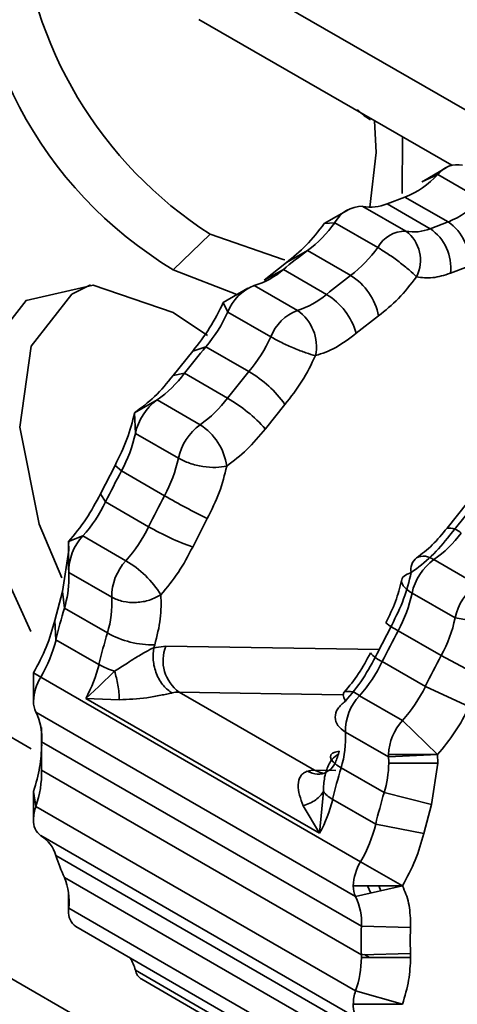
# Model space of a CAD drawing. Header units: millimetres. Extents: x 0 to 420, y 0 to 297.
# Tile 79 of 110: x 304.669 to 305.508, y 114.271 to 116.158. Entities that reach past the tile are written whole.
import ezdxf

# ---------------------------------------------------------------- set-up
doc = ezdxf.new("R2010")
doc.units = ezdxf.units.MM

msp = doc.modelspace()

# ---------------------------------------------------------------- linework, layer by layer
at = {"color": 8, "linetype": 'Continuous', "lineweight": 35}
for p, q in [((305.0375, 116.2652), (305.6334, 115.9212)), ((304.949, 114.9573), (305.3579, 114.9505)), ((304.9746, 114.8692), (305.2872, 114.864)), ((304.711, 114.7741), (304.711, 114.7847)), ((305.275, 114.7188), (305.2339, 114.7195)), ((305.342, 114.4837), (305.3357, 114.4976)), ((305.3572, 114.4976), (305.3614, 114.4882)), ((305.3298, 114.366), (305.3394, 114.3604))]:
    msp.add_line(p, q, dxfattribs=at)
at = {"color": 7, "linetype": 'Continuous', "lineweight": 35}
for p, q in [((305.0125, 116.1586), (305.4969, 115.8789)), ((305.4017, 115.8249), (305.4027, 115.9333)), ((305.4398, 115.8472), (305.4701, 115.8611)), ((305.487, 115.8744), (305.4401, 115.8474)), ((305.4701, 115.8611), (305.5526, 115.8134)), ((305.4074, 115.8179), (305.373, 115.8051)), ((305.373, 115.8051), (305.4555, 115.7574)), ((305.4074, 115.8179), (305.4899, 115.7703)), ((305.2998, 115.7944), (305.2526, 115.7672)), ((305.409, 115.7526), (305.3266, 115.8002)), ((305.2526, 115.7672), (305.2727, 115.7689)), ((305.2727, 115.7689), (305.3552, 115.7213)), ((305.4899, 115.7703), (305.4555, 115.7574)), ((304.9633, 115.6787), (305.034, 115.7467)), ((305.2208, 115.7154), (305.18, 115.6924)), ((305.3033, 115.6678), (305.2208, 115.7154)), ((305.18, 115.6924), (305.1372, 115.659)), ((305.085, 115.631), (304.9633, 115.6787)), ((305.1372, 115.659), (305.1743, 115.6791)), ((305.1743, 115.6791), (305.2568, 115.6315)), ((305.4945, 115.6719), (305.5288, 115.6847)), ((305.1063, 115.6433), (305.0592, 115.6161)), ((305.2011, 115.6009), (305.1186, 115.6485)), ((305.0592, 115.6161), (305.0677, 115.5977)), ((304.9633, 115.597), (305.029, 115.5527)), ((305.0677, 115.5977), (305.1502, 115.5501)), ((305.314, 115.5569), (305.3567, 115.5903)), ((305.0006, 115.5227), (304.963, 115.4759)), ((305.0258, 115.531), (305.0006, 115.5227)), ((305.1083, 115.4834), (305.0258, 115.531)), ((304.963, 115.4759), (304.985, 115.4802)), ((304.985, 115.4802), (305.0674, 115.4326)), ((304.9321, 115.4291), (304.889, 115.4045)), ((305.0146, 115.3815), (304.9321, 115.4291)), ((305.1398, 115.3739), (305.1774, 115.4207)), ((304.889, 115.4045), (304.8906, 115.365)), ((304.8906, 115.365), (304.9731, 115.3173)), ((304.8516, 115.3037), (304.8237, 115.2492)), ((304.8639, 115.293), (304.8516, 115.3037)), ((304.9464, 115.2454), (304.8639, 115.293)), ((304.8237, 115.2492), (304.8336, 115.2338)), ((304.8336, 115.2338), (304.9161, 115.1861)), ((305.528, 115.2331), (305.4882, 115.1836)), ((305.0005, 115.1472), (305.0284, 115.2017)), ((305.5309, 115.2166), (305.4933, 115.1698)), ((304.79, 115.1684), (304.7627, 115.1578)), ((304.8725, 115.1208), (304.79, 115.1684)), ((304.7634, 115.1413), (304.7627, 115.1578)), ((304.7627, 115.1578), (304.7628, 115.1545)), ((304.7627, 115.1547), (304.7627, 115.1033)), ((304.7634, 115.1413), (304.7511, 115.0619)), ((305.5449, 115.0754), (305.4624, 115.123)), ((304.7629, 115.0986), (304.8454, 115.051)), ((304.7511, 115.0619), (304.7362, 115.0062)), ((304.7546, 115.0302), (304.7511, 115.0619)), ((305.4209, 115.0588), (305.5034, 115.0112)), ((304.8371, 114.9825), (304.7546, 115.0302)), ((305.5034, 115.0112), (305.5961, 114.9962)), ((304.7362, 115.0062), (304.7384, 114.9696)), ((305.382, 114.9976), (305.3541, 114.9431)), ((305.4767, 114.9393), (305.3942, 114.9869)), ((304.7384, 114.9696), (304.8209, 114.922)), ((304.9278, 114.9598), (304.9262, 114.9543)), ((304.9262, 114.9543), (304.949, 114.9573)), ((305.5588, 114.8955), (305.4767, 114.9393)), ((305.3639, 114.9276), (305.4464, 114.88)), ((304.6955, 114.8514), (304.6955, 114.9058)), ((304.7094, 114.8979), (304.6955, 114.9058)), ((305.3222, 114.5441), (304.7094, 114.8979)), ((304.8203, 114.88), (304.8509, 114.9095)), ((304.7958, 114.8572), (304.8203, 114.88)), ((305.4464, 114.88), (305.5308, 114.841)), ((305.2339, 114.7195), (304.9746, 114.8692)), ((305.4028, 114.8147), (305.3203, 114.8623)), ((304.7958, 114.8572), (305.2436, 114.5986)), ((304.8598, 114.8546), (304.7958, 114.8572)), ((304.7, 114.8309), (305.3128, 114.4771)), ((305.4699, 114.7496), (305.4028, 114.8147)), ((304.6215, 114.8009), (304.6911, 114.7607)), ((304.7105, 114.801), (304.711, 114.7762)), ((304.7105, 114.7466), (304.7105, 114.7866)), ((305.2933, 114.7925), (305.3758, 114.7449)), ((305.3238, 114.4203), (304.711, 114.7741)), ((305.2814, 114.7557), (305.2798, 114.7502)), ((305.3756, 114.7496), (305.4699, 114.7496)), ((305.3758, 114.7449), (305.4699, 114.7496)), ((305.4699, 114.7496), (305.4705, 114.7331)), ((305.3762, 114.7331), (305.4705, 114.7331)), ((305.4705, 114.7331), (305.4582, 114.6537)), ((304.711, 114.7196), (305.3238, 114.3658)), ((305.3674, 114.6764), (305.2849, 114.724)), ((304.6955, 114.6245), (304.6955, 114.6789)), ((304.7, 114.6501), (304.6955, 114.6789)), ((305.2511, 114.6785), (305.2436, 114.5986)), ((305.4582, 114.6537), (305.3674, 114.6764)), ((305.2688, 114.6635), (305.3513, 114.6158)), ((305.4582, 114.6537), (305.4433, 114.598)), ((305.3128, 114.2963), (304.7, 114.6501)), ((305.2436, 114.5986), (305.2124, 114.651)), ((305.3513, 114.6158), (305.4433, 114.598)), ((304.7094, 114.594), (305.3222, 114.2402)), ((304.2208, 114.5696), (304.9044, 114.175)), ((305.3513, 114.202), (304.7384, 114.5558)), ((305.4027, 114.4976), (305.3222, 114.5441)), ((304.7546, 114.5139), (305.3674, 114.1601)), ((305.4027, 114.4976), (305.3084, 114.4976)), ((305.3128, 114.4771), (305.4027, 114.4976)), ((304.7627, 114.4501), (304.7627, 114.4812)), ((304.7629, 114.455), (304.7629, 114.4685)), ((305.3758, 114.1012), (304.7629, 114.455)), ((304.7766, 114.4196), (305.3894, 114.0658)), ((305.4181, 114.4181), (305.3238, 114.4203)), ((305.4181, 114.4181), (305.4176, 114.3928)), ((305.4182, 114.4258), (305.4181, 114.4181)), ((305.4176, 114.3928), (305.4181, 114.368)), ((305.3238, 114.3658), (305.4181, 114.368)), ((305.3239, 114.3604), (305.4182, 114.3604)), ((305.4181, 114.368), (305.4182, 114.3604)), ((305.5034, 113.9823), (304.8906, 114.3361)), ((304.9028, 114.3187), (305.5157, 113.9649)), ((305.4027, 114.2707), (305.3128, 114.2963)), ((305.4027, 114.2707), (305.3084, 114.2707))]:
    msp.add_line(p, q, dxfattribs=at)
at = {"color": 7, "linetype": 'Continuous', "lineweight": 35, "flags": 128}
for points in [[(305.3488, 115.9644), (305.3522, 115.9033), (305.34, 115.7987)], [(305.034, 115.7467), (305.1738, 115.6981), (305.1769, 115.6978)], [(304.6904, 114.9856), (304.6147, 115.1501), (304.5749, 115.3482), (304.5983, 115.5138), (304.6811, 115.6199), (304.8097, 115.6492), (304.9633, 115.597)], [(304.8047, 115.6496), (304.7689, 115.6321), (304.6912, 115.5324), (304.6692, 115.3769), (304.7065, 115.1908), (304.7496, 115.0882)], [(305.2931, 114.8516), (305.2901, 114.8585), (305.2891, 114.864), (305.29, 114.8681), (305.2915, 114.8697)], [(305.2849, 114.724), (305.2765, 114.7294), (305.2702, 114.7348), (305.2661, 114.7399), (305.2644, 114.7446), (305.2651, 114.7486), (305.2683, 114.7519), (305.2738, 114.7543), (305.2814, 114.7557)]]:
    msp.add_lwpolyline(points, dxfattribs=at)
at = {"color": 8, "linetype": 'Continuous', "lineweight": 35, "flags": 128}
msp.add_lwpolyline([(305.2502, 114.714), (305.2435, 114.7154), (305.2339, 114.7195)], dxfattribs=at)
at = {"color": 7, "linetype": 'Continuous', "lineweight": 35}
for centre, radius, start, end in [((305.374, 116.3625), 0.7976, 176.6164, 239.0068), ((305.4659, 116.4191), 0.7992, 184.4757, 237.2862), ((305.5078, 115.833), 0.047, 77.6156, 143.3632), ((305.34, 115.9828), 0.1782, 292.2119, 316.8835), ((305.3416, 115.8816), 0.0828, 259.5287, 292.3092), ((305.4225, 115.9352), 0.1782, 292.2119, 316.8835), ((305.3257, 115.7397), 0.0606, 89.2419, 151.1585), ((305.0759, 115.9081), 0.241, 306.9421, 324.7253), ((305.4399, 115.6959), 0.0897, 352.8678, 56.0976), ((305.4082, 115.6921), 0.0606, 89.2419, 151.1585), ((305.4241, 115.834), 0.0828, 259.5287, 292.3092), ((305.3682, 115.697), 0.069, 332.4989, 53.7211), ((305.4055, 115.683), 0.0897, 352.8679, 56.0975), ((305.8098, 114.9132), 0.9953, 126.2887, 129.6844), ((305.1584, 115.8605), 0.241, 306.9421, 324.7253), ((305.0756, 115.7927), 0.1505, 286.5807, 310.9813), ((305.8923, 114.8656), 0.9953, 126.2887, 129.6844), ((305.2418, 115.5682), 0.117, 10.8694, 58.3209), ((305.1508, 115.5654), 0.0892, 111.1597, 158.702), ((305.1581, 115.7451), 0.1505, 286.5807, 310.9813), ((305.1899, 115.521), 0.1292, 16.1351, 58.7993), ((304.8082, 115.714), 0.2843, 319.953, 335.8712), ((305.2333, 115.5177), 0.0892, 111.1599, 158.7018), ((305.1531, 115.5312), 0.0846, 348.3073, 55.4592), ((304.8907, 115.6664), 0.2843, 319.953, 335.8712), ((306.0555, 114.6614), 1.3478, 139.8185, 142.5922), ((306.138, 114.6138), 1.3478, 139.8185, 142.5922), ((304.9963, 115.2908), 0.2228, 35.6472, 59.8256), ((304.8, 115.6188), 0.2311, 304.8702, 323.1601), ((304.9949, 115.343), 0.1066, 126.0969, 168.1193), ((304.8825, 115.5711), 0.2311, 304.87, 323.1602), ((304.9184, 115.175), 0.2975, 41.938, 59.9481), ((305.0774, 115.2954), 0.1066, 126.0969, 168.1193), ((304.9557, 115.2873), 0.1111, 7.8126, 58.0018), ((304.6332, 115.4196), 0.2631, 331.2526, 348.0202), ((304.7157, 115.372), 0.2631, 331.2526, 348.0202), ((306.1231, 114.611), 1.432, 151.5597, 154.2238), ((306.2056, 114.5634), 1.432, 151.5597, 154.2238), ((305.6315, 116.4317), 1.3699, 239.9953, 243.8831), ((304.5795, 115.356), 0.282, 318.2977, 334.3061), ((304.662, 115.3084), 0.282, 318.2977, 334.3061), ((305.1714, 115.6284), 0.5106, 239.9976, 250.447), ((304.8633, 115.0998), 0.1004, 136.8977, 180.691), ((305.3303, 115.3126), 0.2311, 304.8702, 323.1601), ((305.4478, 115.104), 0.0291, 128.6998, 191.2804), ((304.9458, 115.0522), 0.1004, 136.8977, 180.691), ((304.7743, 114.9527), 0.1947, 31.9399, 59.7123), ((305.5252, 115.0369), 0.1066, 126.0969, 168.1193), ((304.5608, 115.0893), 0.2026, 343.0277, 359.3124), ((304.6163, 115.087), 0.1471, 359.9514, 4.538), ((305.6077, 114.9893), 0.1066, 126.0969, 168.1193), ((304.6542, 115.0396), 0.1915, 342.6739, 3.4223), ((305.1636, 115.1134), 0.2631, 331.2526, 348.0202), ((305.8989, 114.6926), 1.1931, 163.5639, 166.573), ((305.2461, 115.0658), 0.2631, 331.2526, 348.0202), ((305.9814, 114.645), 1.1931, 163.5639, 166.573), ((304.9233, 115.1344), 0.1746, 240.43, 271.5006), ((306.6534, 114.3049), 1.432, 151.5597, 154.2238), ((304.4764, 115.034), 0.2699, 329.7164, 346.2024), ((305.0182, 114.9296), 0.0745, 158.2096, 234.1867), ((306.7359, 114.2573), 1.432, 151.5597, 154.2238), ((304.5613, 114.9855), 0.2673, 331.3019, 346.2529), ((304.8896, 115.0448), 0.1407, 240.7905, 254.0282), ((305.1098, 115.0499), 0.282, 318.2977, 334.3061), ((304.7917, 114.8481), 0.0962, 148.8142, 178.0407), ((305.1923, 115.0022), 0.282, 318.2977, 334.3061), ((304.9742, 114.8183), 0.0509, 89.511, 105.1104), ((305.3936, 114.7937), 0.1004, 136.8977, 180.691), ((304.7395, 114.8502), 0.044, 178.423, 206.0199), ((304.5976, 114.7815), 0.1137, 356.2431, 25.7087), ((305.479, 114.7445), 0.1035, 137.3406, 177.2064), ((305.1021, 114.781), 0.1915, 342.6739, 3.4223), ((305.5194, 114.7464), 0.8088, 178.0407, 179.9909), ((305.4342, 114.7495), 0.0586, 179.9421, 184.5475), ((305.4722, 114.7464), 0.7617, 179.9891, 182.019), ((305.1736, 114.7355), 0.2026, 343.0277, 359.3124), ((305.2292, 114.7332), 0.1471, 359.9514, 4.538), ((304.5081, 114.7161), 0.2029, 341.0167, 0.9748), ((305.2335, 114.6686), 0.0509, 89.5107, 105.1096), ((306.4292, 114.3864), 1.1931, 163.5639, 166.573), ((306.5117, 114.3388), 1.1931, 163.5639, 166.573), ((305.0092, 114.727), 0.2673, 331.3019, 346.2529), ((304.7787, 114.6233), 0.0832, 161.1744, 179.1654), ((304.7289, 114.6212), 0.0335, 174.3598, 234.4157), ((305.0892, 114.6802), 0.2699, 329.7164, 346.2024), ((304.6746, 114.5373), 0.0665, 16.0801, 58.4028), ((305.1559, 114.6925), 0.4393, 198.1423, 204.0007), ((305.4045, 114.4943), 0.0962, 148.8142, 178.0407), ((304.6404, 114.4676), 0.1232, 354.1208, 22.0332), ((305.3523, 114.4964), 0.044, 178.423, 206.0199), ((305.2104, 114.4278), 0.1137, 356.2431, 25.7087), ((304.7958, 114.4467), 0.0333, 174.1056, 234.5814), ((304.8296, 114.4501), 0.0669, 175.7445, 179.9601), ((306.1087, 114.3931), 0.7853, 178.0113, 181.9887), ((304.8093, 114.3153), 0.084, 14.358, 31.7495), ((305.116, 114.3634), 0.2079, 341.1727, 359.1663), ((305.1715, 114.3605), 0.1525, 359.9881, 2.0164), ((304.9171, 114.3417), 0.0271, 191.9221, 238.1815), ((305.3915, 114.2695), 0.0832, 161.1744, 179.1654), ((305.3417, 114.2674), 0.0335, 174.3598, 234.4157)]:
    msp.add_arc(centre, radius, start, end, dxfattribs=at)
at = {"color": 8, "linetype": 'Continuous', "lineweight": 35}
for centre, radius, start, end in [((305.4898, 115.1453), 0.0384, 48.4345, 92.3625), ((305.443, 115.0978), 0.0318, 52.387, 114.8146), ((305.4605, 115.1178), 0.1467, 232.2105, 243.1635), ((305.3859, 114.9816), 0.0583, 219.8438, 247.8548), ((305.2985, 114.8371), 0.0334, 49.044, 102.0299)]:
    msp.add_arc(centre, radius, start, end, dxfattribs=at)
at = {"color": 7, "linetype": 'Continuous', "lineweight": 35}
for points, knots in [([(305.3165, 115.9859), (305.3207, 115.9816), (305.3288, 115.9735), (305.3374, 115.9685), (305.3415, 115.9661)], [0, 0, 0, 0, 0.520444, 1, 1, 1, 1]), ([(305.2526, 115.7672), (305.2414, 115.7527), (305.2189, 115.7237), (305.1929, 115.7028), (305.18, 115.6924)], [0, 0, 0, 0, 0.499998, 1, 1, 1, 1]), ([(305.4294, 115.6651), (305.4252, 115.6693), (305.4166, 115.6777), (305.3968, 115.6936), (305.3749, 115.7093), (305.3618, 115.7173), (305.3552, 115.7213)], [0, 0, 0, 0, 0.2499936, 0.4999904, 0.7499937, 1, 1, 1, 1]), ([(305.4294, 115.6651), (305.4395, 115.6638), (305.4598, 115.6611), (305.4829, 115.6683), (305.4945, 115.6719)], [0, 0, 0, 0, 0.499998, 1, 1, 1, 1]), ([(305.3567, 115.5903), (305.3697, 115.6007), (305.3957, 115.6216), (305.4182, 115.6506), (305.4294, 115.6651)], [0, 0, 0, 0, 0.500002, 1, 1, 1, 1]), ([(305.0592, 115.6161), (305.051, 115.5994), (305.0345, 115.566), (305.0119, 115.5371), (305.0006, 115.5227)], [0, 0, 0, 0, 0.500001, 1, 1, 1, 1]), ([(305.2359, 115.5141), (305.2302, 115.5156), (305.2186, 115.5188), (305.1949, 115.528), (305.1704, 115.539), (305.1569, 115.5464), (305.1502, 115.5501)], [0, 0, 0, 0, 0.249995, 0.499994, 0.749994, 1, 1, 1, 1]), ([(305.2359, 115.5141), (305.2489, 115.5184), (305.2748, 115.5272), (305.3009, 115.547), (305.314, 115.5569)], [0, 0, 0, 0, 0.500003, 1, 1, 1, 1]), ([(305.1774, 115.4207), (305.1887, 115.4351), (305.2114, 115.4639), (305.2278, 115.4973), (305.2359, 115.5141)], [0, 0, 0, 0, 0.500001, 1, 1, 1, 1]), ([(304.963, 115.4759), (304.9514, 115.4619), (304.9283, 115.4338), (304.9021, 115.4142), (304.889, 115.4045)], [0, 0, 0, 0, 0.500003, 1, 1, 1, 1]), ([(304.889, 115.4045), (304.8849, 115.3876), (304.8765, 115.3538), (304.8599, 115.3204), (304.8516, 115.3037)], [0, 0, 0, 0, 0.500001, 1, 1, 1, 1]), ([(305.0658, 115.3024), (305.0789, 115.3122), (305.1051, 115.3317), (305.1282, 115.3598), (305.1398, 115.3739)], [0, 0, 0, 0, 0.499999, 1, 1, 1, 1]), ([(305.0658, 115.3024), (305.0591, 115.3012), (305.0458, 115.2988), (305.0198, 115.301), (304.9937, 115.3072), (304.98, 115.314), (304.9731, 115.3173)], [0, 0, 0, 0, 0.249999, 0.499992, 0.749994, 1, 1, 1, 1]), ([(305.0284, 115.2017), (305.0367, 115.2184), (305.0534, 115.2517), (305.0617, 115.2855), (305.0658, 115.3024)], [0, 0, 0, 0, 0.5, 1, 1, 1, 1]), ([(304.8237, 115.2492), (304.815, 115.2327), (304.7976, 115.1997), (304.7744, 115.1717), (304.7627, 115.1578)], [0, 0, 0, 0, 0.500003, 1, 1, 1, 1]), ([(305.4882, 115.1836), (305.4788, 115.1722), (305.4603, 115.1496), (305.4396, 115.1341), (305.4293, 115.1264)], [0, 0, 0, 0, 0.502162, 1, 1, 1, 1]), ([(305.4933, 115.1698), (305.4818, 115.1557), (305.4586, 115.1276), (305.4324, 115.108), (305.4194, 115.0983)], [0, 0, 0, 0, 0.500001, 1, 1, 1, 1]), ([(304.9395, 115.0557), (304.9512, 115.0697), (304.9745, 115.0976), (304.9918, 115.1306), (305.0005, 115.1472)], [0, 0, 0, 0, 0.500001, 1, 1, 1, 1]), ([(305.4194, 115.0983), (305.4152, 115.0814), (305.4069, 115.0476), (305.3903, 115.0143), (305.382, 114.9976)], [0, 0, 0, 0, 0.5, 1, 1, 1, 1]), ([(305.4209, 115.0588), (305.4155, 115.0626), (305.4045, 115.0701), (305.3994, 115.0819), (305.4036, 115.0922), (305.4141, 115.0963), (305.4194, 115.0983)], [0, 0, 0, 0, 0.25001, 0.499996, 0.749993, 1, 1, 1, 1]), ([(305.401, 115.0832), (305.3976, 115.0697), (305.3909, 115.0425), (305.3773, 115.0154), (305.3706, 115.0019)], [0, 0, 0, 0, 0.49874, 1, 1, 1, 1]), ([(304.9395, 115.0557), (304.9327, 115.0519), (304.9189, 115.0444), (304.8925, 115.0401), (304.8661, 115.0417), (304.8523, 115.0479), (304.8454, 115.051)], [0, 0, 0, 0, 0.249997, 0.499991, 0.749995, 1, 1, 1, 1]), ([(304.9278, 114.9598), (304.9321, 114.9768), (304.9407, 115.0106), (304.9399, 115.0407), (304.9395, 115.0557)], [0, 0, 0, 0, 0.5, 1, 1, 1, 1]), ([(304.7362, 115.0062), (304.7314, 114.9892), (304.7219, 114.9552), (304.7043, 114.9223), (304.6955, 114.9058)], [0, 0, 0, 0, 0.499999, 1, 1, 1, 1]), ([(304.8509, 114.9095), (304.8589, 114.9146), (304.8717, 114.9224), (304.8917, 114.9355), (304.9098, 114.9461), (304.9212, 114.9518), (304.9262, 114.9543)], [0, 0, 0, 0, 0.326698, 0.514474, 0.785441, 1, 1, 1, 1]), ([(304.9262, 114.9543), (304.9253, 114.9465), (304.9238, 114.9343), (304.9268, 114.9171), (304.9309, 114.904), (304.9369, 114.8919), (304.9463, 114.8781), (304.9552, 114.8716), (304.9609, 114.8674)], [0, 0, 0, 0, 0.239456, 0.368361, 0.499993, 0.631651, 0.760558, 1, 1, 1, 1]), ([(305.3411, 114.9443), (305.334, 114.9307), (305.3197, 114.9036), (305.3006, 114.8807), (305.2911, 114.8693)], [0, 0, 0, 0, 0.500487, 1, 1, 1, 1]), ([(305.3541, 114.9431), (305.3454, 114.9265), (305.328, 114.8935), (305.3047, 114.8656), (305.2931, 114.8516)], [0, 0, 0, 0, 0.499999, 1, 1, 1, 1]), ([(304.8509, 114.9095), (304.8521, 114.9053), (304.8545, 114.8965), (304.8573, 114.8824), (304.8593, 114.8679), (304.8596, 114.859), (304.8598, 114.8546)], [0, 0, 0, 0, 0.2326244, 0.4801965, 0.7380259, 1, 1, 1, 1]), ([(304.9609, 114.8674), (304.9576, 114.8667), (304.951, 114.8654), (304.9349, 114.8621), (304.9031, 114.8563), (304.8772, 114.8553), (304.8598, 114.8546)], [0, 0, 0, 0, 0.118984, 0.237791, 0.488268, 1, 1, 1, 1]), ([(305.2933, 114.7925), (305.2878, 114.7965), (305.2768, 114.8046), (305.2721, 114.821), (305.2767, 114.8378), (305.2876, 114.847), (305.2931, 114.8516)], [0, 0, 0, 0, 0.250009, 0.499996, 0.749995, 1, 1, 1, 1]), ([(305.5308, 114.841), (305.5221, 114.8245), (305.5047, 114.7915), (305.4815, 114.7635), (305.4699, 114.7496)], [0, 0, 0, 0, 0.5000016, 1, 1, 1, 1]), ([(304.7111, 114.7686), (304.7104, 114.7543), (304.7091, 114.7256), (304.7001, 114.6945), (304.6955, 114.6789)], [0, 0, 0, 0, 0.5000025, 1, 1, 1, 1]), ([(305.2202, 114.7177), (305.2266, 114.7151), (305.2393, 114.7097), (305.2578, 114.7146), (305.2728, 114.728), (305.2774, 114.7428), (305.2798, 114.7502)], [0, 0, 0, 0, 0.249989, 0.499996, 0.749998, 1, 1, 1, 1]), ([(305.2798, 114.7502), (305.2755, 114.7473), (305.2656, 114.7405), (305.2578, 114.7235), (305.252, 114.7024), (305.2514, 114.6878), (305.2511, 114.6785)], [0, 0, 0, 0, 0.214469, 0.495922, 0.680558, 1, 1, 1, 1]), ([(305.2124, 114.651), (305.2073, 114.6647), (305.1995, 114.6852), (305.2052, 114.706), (305.2126, 114.7144), (305.2177, 114.7166), (305.2202, 114.7177)], [0, 0, 0, 0, 0.511773, 0.761941, 0.880834, 1, 1, 1, 1]), ([(305.2511, 114.6785), (305.2493, 114.6757), (305.2456, 114.6702), (305.2366, 114.6626), (305.2255, 114.6559), (305.2168, 114.6526), (305.2124, 114.651)], [0, 0, 0, 0, 0.247004, 0.499991, 0.753014, 1, 1, 1, 1]), ([(305.2688, 114.6635), (305.2649, 114.6659), (305.257, 114.6709), (305.2531, 114.6759), (305.2511, 114.6785)], [0, 0, 0, 0, 0.5000197, 1, 1, 1, 1]), ([(305.4433, 114.598), (305.4385, 114.581), (305.429, 114.547), (305.4114, 114.5141), (305.4027, 114.4976)], [0, 0, 0, 0, 0.500001, 1, 1, 1, 1]), ([(305.4027, 114.4976), (305.4072, 114.4872), (305.4162, 114.4665), (305.4175, 114.4394), (305.4182, 114.4258)], [0, 0, 0, 0, 0.499999, 1, 1, 1, 1]), ([(305.4182, 114.3604), (305.4175, 114.3461), (305.4162, 114.3174), (305.4072, 114.2863), (305.4027, 114.2707)], [0, 0, 0, 0, 0.5000025, 1, 1, 1, 1])]:
    msp.add_open_spline(points, degree=3, knots=knots, dxfattribs=at)

doc.saveas('drawing.dxf')
